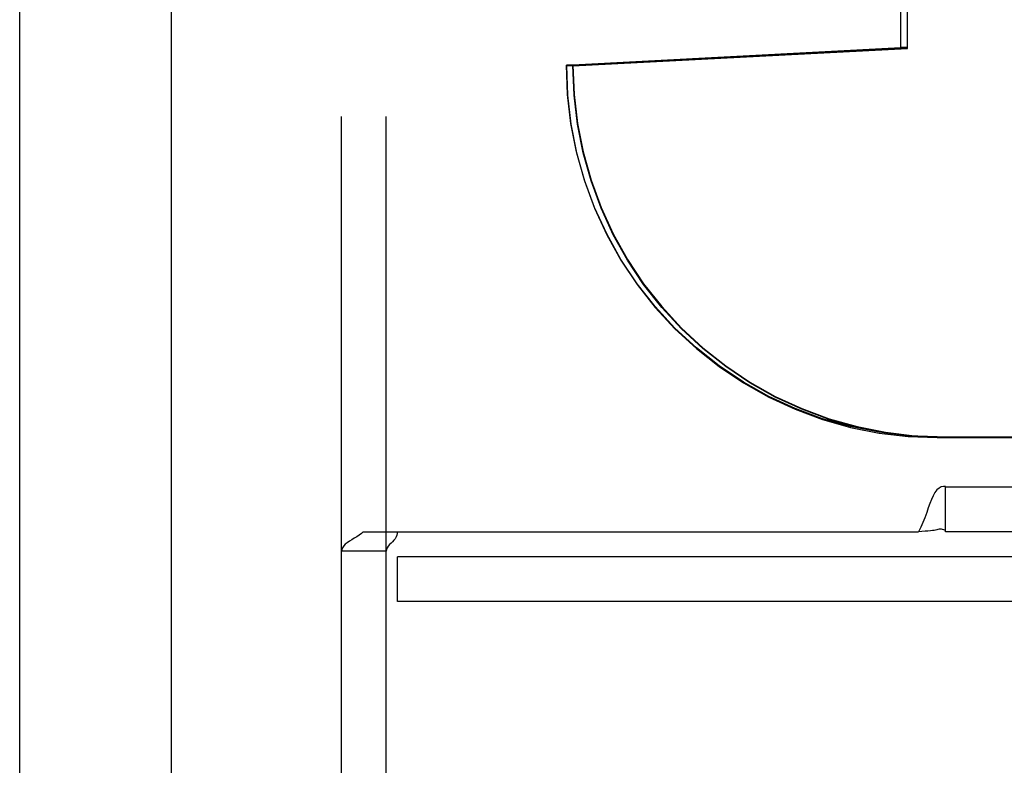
# Model space of a CAD drawing. Header units: inches. Extents: x 0 to 283, y 0 to 183.
# Tile 82 of 114: x 146.8 to 148.13, y 91.16 to 92.17. Entities that reach past the tile are written whole.
import ezdxf

# ---------------------------------------------------------------- set-up
doc = ezdxf.new("R2010")
doc.units = ezdxf.units.IN
doc.header["$LTSCALE"] = 15.583333
doc.header["$MEASUREMENT"] = 0
doc.linetypes.add('HIDDEN', pattern=[0.2, 0.1, -0.1])
doc.layers.get('0').update_dxf_attribs({"linetype": 'CONTINUOUS'})
doc.layers.add('DEFAULT_2', color=8, linetype='HIDDEN')
doc.layers.add('RIGHTHAND_DOOR_ASSEMBLY', color=7, linetype='CONTINUOUS')

msp = doc.modelspace()

# ---------------------------------------------------------------- linework, layer by layer
at = {"color": 7, "linetype": 'Continuous'}
msp.add_line((147.0055, 53.3182), (147.0055, 132.7557), dxfattribs=at)
at = {"layer": 'DEFAULT_2', "color": 8, "linetype": 'HIDDEN'}
for p, q in [((147.2345, 90.4769), (147.2345, 95.4769)), ((147.9867, 92.1271), (147.9867, 93.8308)), ((147.9955, 92.1271), (147.9955, 93.8308)), ((147.2945, 90.4769), (147.2945, 93.6644)), ((147.5368, 92.1044), (147.9867, 92.1281)), ((147.5368, 92.1034), (147.9867, 92.1271)), ((147.5456, 92.1044), (147.9955, 92.1281)), ((147.5456, 92.1034), (147.9955, 92.1271)), ((147.9955, 92.1281), (147.9867, 92.1281)), ((147.9955, 92.1271), (147.9867, 92.1271)), ((147.5456, 92.1044), (147.5368, 92.1044)), ((147.5456, 92.1034), (147.5368, 92.1034)), ((148.0356, 91.6044), (148.0443, 91.6044)), ((148.0356, 91.6034), (148.9239, 91.6034)), ((148.0443, 91.6044), (148.7555, 91.6044)), ((148.047, 91.5369), (148.047, 91.5376)), ((148.047, 91.4769), (148.047, 91.5369)), ((148.672, 91.5369), (148.047, 91.5369)), ((147.2636, 91.4769), (147.2612, 91.4745)), ((147.2636, 91.4769), (148.0103, 91.4769)), ((148.672, 91.4769), (148.047, 91.4769)), ((147.2482, 91.4661), (147.2451, 91.4641)), ((147.2583, 91.4723), (147.255, 91.4701)), ((147.2945, 91.4507), (147.2345, 91.4507)), ((147.3095, 91.3829), (147.3095, 91.4429)), ((148.7555, 91.4429), (147.3095, 91.4429)), ((148.7555, 91.3829), (147.3095, 91.3829))]:
    msp.add_line(p, q, dxfattribs=at)
for points in [[(148.0356, 91.6044), (147.9964, 91.606), (147.9576, 91.6106), (147.9192, 91.6182), (147.8815, 91.6289), (147.8447, 91.6425), (147.8092, 91.6589), (147.775, 91.6781), (147.7424, 91.6999), (147.7117, 91.7242), (147.6829, 91.7509), (147.6564, 91.7797), (147.6321, 91.8105), (147.6103, 91.8432), (147.5912, 91.8774), (147.5748, 91.9131), (147.5613, 91.9499), (147.5506, 91.9877), (147.543, 92.0262), (147.5384, 92.0651), (147.5368, 92.1044)], [(147.5368, 92.1034), (147.5384, 92.0641), (147.543, 92.0252), (147.5506, 91.9867), (147.5613, 91.9489), (147.5748, 91.9121), (147.5912, 91.8764), (147.6103, 91.8422), (147.6321, 91.8095), (147.6564, 91.7787), (147.6829, 91.7499), (147.7117, 91.7232), (147.7424, 91.6989), (147.775, 91.6771), (147.8092, 91.6579), (147.8447, 91.6415), (147.8815, 91.6279), (147.9192, 91.6172), (147.9576, 91.6096), (147.9964, 91.605), (148.0356, 91.6034)], [(147.5456, 92.1044), (147.5471, 92.0651), (147.5517, 92.0262), (147.5593, 91.9877), (147.57, 91.9499), (147.5835, 91.9131), (147.5999, 91.8774), (147.6191, 91.8432), (147.6408, 91.8105), (147.6651, 91.7797), (147.6916, 91.7509), (147.7204, 91.7242), (147.7512, 91.6999), (147.7837, 91.6781), (147.8179, 91.6589), (147.8535, 91.6425), (147.8902, 91.6289), (147.9279, 91.6182), (147.9663, 91.6106), (148.0051, 91.606), (148.0443, 91.6044)], [(148.0443, 91.6034), (148.0051, 91.605), (147.9663, 91.6096), (147.9279, 91.6172), (147.8902, 91.6279), (147.8535, 91.6415), (147.8179, 91.6579), (147.7837, 91.6771), (147.7512, 91.6989), (147.7204, 91.7232), (147.6916, 91.7499), (147.6651, 91.7787), (147.6408, 91.8095), (147.6191, 91.8422), (147.5999, 91.8764), (147.5835, 91.9121), (147.57, 91.9489), (147.5593, 91.9867), (147.5517, 92.0252), (147.5471, 92.0641), (147.5456, 92.1034)], [(148.0411, 91.5372), (148.0381, 91.5356), (148.0353, 91.533), (148.0326, 91.5295), (148.0302, 91.5251), (148.028, 91.5202), (148.0259, 91.5148), (148.0237, 91.5088), (148.0215, 91.5025), (148.019, 91.4957), (148.0164, 91.4891), (148.0135, 91.4828), (148.0103, 91.4769)], [(148.047, 91.5376), (148.0441, 91.5378), (148.0411, 91.5372)], [(147.2636, 91.4769), (147.2612, 91.4745), (147.2583, 91.4723), (147.255, 91.4701), (147.2516, 91.4681), (147.2482, 91.4661), (147.245, 91.4641), (147.2421, 91.4621), (147.2395, 91.46), (147.2373, 91.4577), (147.2357, 91.4553), (147.2348, 91.453), (147.2345, 91.4507)], [(147.309, 91.4769), (147.3092, 91.4746), (147.3088, 91.4722), (147.3079, 91.4698), (147.3064, 91.4674), (147.3048, 91.4654), (147.3029, 91.4634), (147.301, 91.4615)], [(148.0383, 91.4802), (148.0364, 91.4797), (148.0351, 91.4794), (148.0335, 91.4791), (148.0316, 91.4787), (148.0292, 91.4784), (148.0264, 91.478), (148.0232, 91.4777), (148.0194, 91.4774), (148.0151, 91.4771), (148.0103, 91.4769)], [(148.0406, 91.4804), (148.0398, 91.4804), (148.0391, 91.4803), (148.0383, 91.4802)], [(148.047, 91.4783), (148.0445, 91.4793), (148.0428, 91.4799), (148.0415, 91.4803), (148.0406, 91.4804)], [(147.3029, 91.4634), (147.301, 91.4615), (147.2991, 91.4595), (147.2973, 91.4575)], [(147.2991, 91.4595), (147.2973, 91.4575), (147.2958, 91.4553), (147.2948, 91.4531), (147.2945, 91.4507)]]:
    msp.add_lwpolyline(points, dxfattribs=at)
at = {"layer": 'RIGHTHAND_DOOR_ASSEMBLY', "color": 3, "linetype": 'Continuous'}
msp.add_line((146.8015, 82.9944), (146.8015, 103.0794), dxfattribs=at)

doc.saveas('drawing.dxf')
